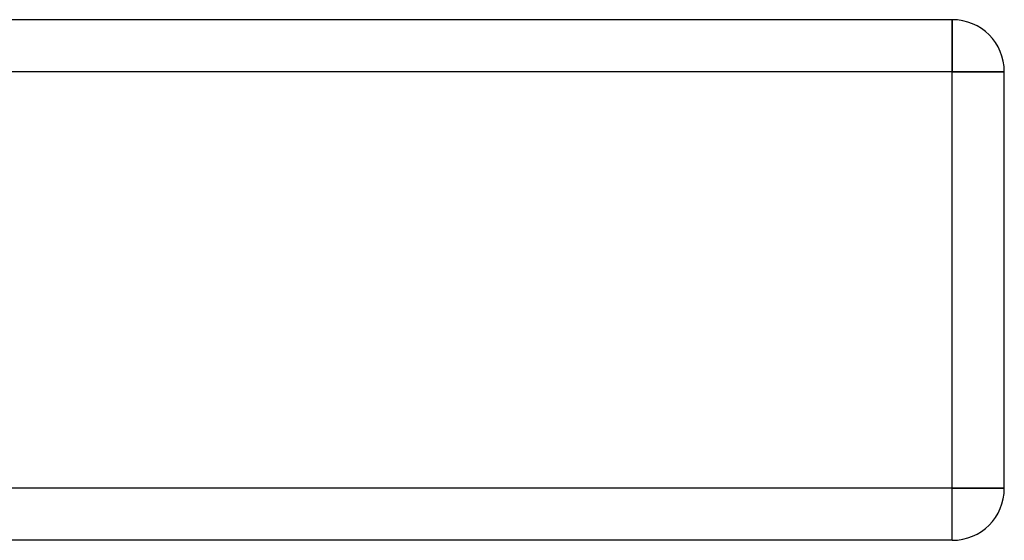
# Model space of a CAD drawing. Header units: millimetres. Extents: x -675 to 675, y -276 to 513.
# Tile 16 of 17: x 455 to 550, y -276 to -226. Entities that reach past the tile are written whole.
import ezdxf

# ---------------------------------------------------------------- set-up
doc = ezdxf.new("R2010")
doc.units = ezdxf.units.MM
doc.layers.add('HIDDEN', color=7, linetype='Continuous')
doc.layers.add('THICK', color=7, linetype='Continuous')

msp = doc.modelspace()

# ---------------------------------------------------------------- linework, layer by layer
at = {"layer": 'HIDDEN'}
for p, q in [((545, -230.5), (545, -225.5)), ((545, -225.5), (545, -225.5)), ((545, -230.5), (-545, -230.5)), ((545, -270.5), (545, -230.5)), ((545, -230.5), (550, -230.5)), ((550, -230.5), (550, -230.5)), ((545, -270.5), (-545, -270.5)), ((545, -270.5), (550, -270.5)), ((545, -275.5), (545, -270.5)), ((550, -270.5), (550, -270.5)), ((545, -275.5), (545, -275.5))]:
    msp.add_line(p, q, dxfattribs=at)
at = {"layer": 'THICK'}
for p, q in [((545, -225.5), (-545, -225.5)), ((545, -225.5), (545, -230.5)), ((545, -230.5), (-545, -230.5)), ((550, -230.5), (545, -230.5)), ((545, -270.5), (545, -230.5)), ((550, -270.5), (550, -230.5)), ((545, -270.5), (-545, -270.5)), ((550, -270.5), (545, -270.5)), ((545, -275.5), (545, -270.5)), ((545, -275.5), (-545, -275.5))]:
    msp.add_line(p, q, dxfattribs=at)
for centre, start, end in [((545, -230.5), 0, 89.99998), ((545, -270.5), 270.00002, 0)]:
    msp.add_arc(centre, 5, start, end, dxfattribs=at)

doc.saveas('drawing.dxf')
